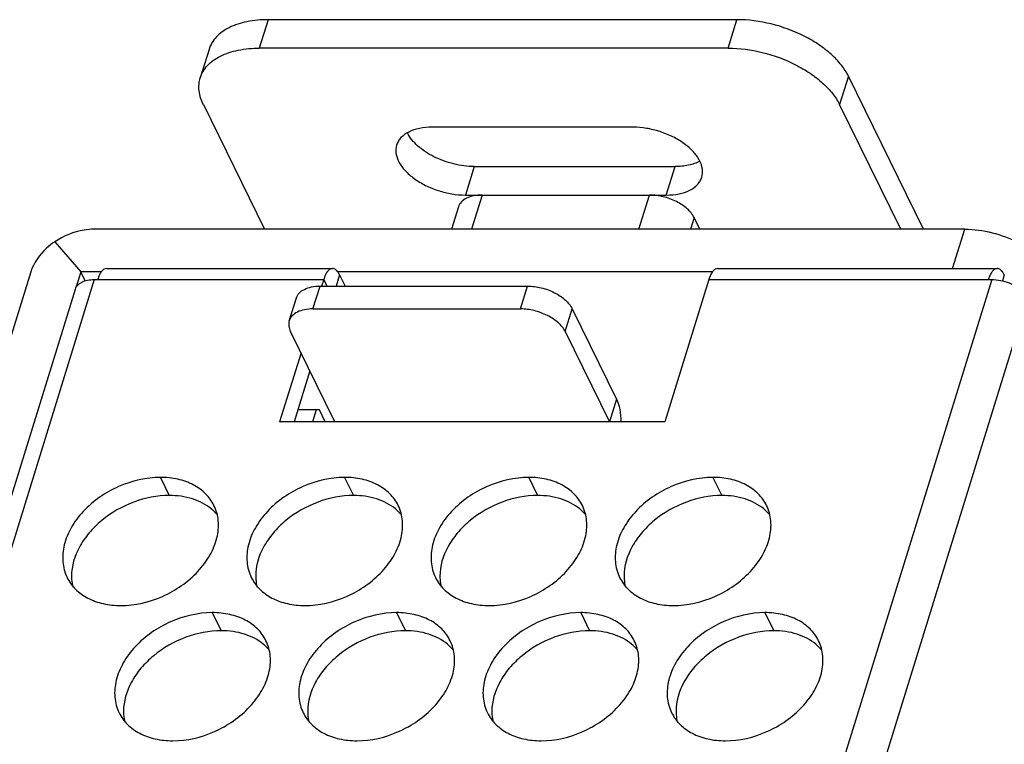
# Model space of a CAD drawing. Header units: millimetres. Extents: x 745 to 1756, y 7 to 641.
# Tile 26 of 29: x 1436 to 1463, y 398 to 418. Entities that reach past the tile are written whole.
import ezdxf

# ---------------------------------------------------------------- set-up
doc = ezdxf.new("R2010")
doc.units = ezdxf.units.MM
doc.header["$MEASUREMENT"] = 0
doc.layers.get('0').update_dxf_attribs({"lineweight": 0})

msp = doc.modelspace()

# ---------------------------------------------------------------- linework, layer by layer
at = {"color": 7, "lineweight": 25}
for p, q in [((1442.362, 417.995), (1442.12, 417.212)), ((1455.257, 417.995), (1442.362, 417.995)), ((1455.015, 417.212), (1455.257, 417.995)), ((1440.736, 417.179), (1440.494, 416.396)), ((1455.015, 417.212), (1442.12, 417.212)), ((1458.323, 416.441), (1458.08, 415.658)), ((1460.39, 412.229), (1458.323, 416.441)), ((1440.58, 415.658), (1442.263, 412.229)), ((1459.763, 412.229), (1458.08, 415.658)), ((1452.399, 415.036), (1446.872, 415.036)), ((1448.029, 413.954), (1447.787, 413.171)), ((1448.029, 413.954), (1453.556, 413.954)), ((1453.314, 413.171), (1453.556, 413.954)), ((1447.787, 413.171), (1453.314, 413.171)), ((1448.248, 413.171), (1447.957, 412.229)), ((1452.562, 412.229), (1452.853, 413.171)), ((1447.598, 412.845), (1447.407, 412.229)), ((1454.079, 412.55), (1453.98, 412.229)), ((1454.237, 412.229), (1454.079, 412.55)), ((1461.524, 412.229), (1437.576, 412.229)), ((1461.19, 411.149), (1461.524, 412.229)), ((1436.493, 411.884), (1437.213, 411.054)), ((1437.917, 411.149), (1444.134, 411.149)), ((1454.726, 411.149), (1462.417, 411.149)), ((1435.832, 411.054), (1421.534, 364.787)), ((1437.58, 410.846), (1423.541, 365.413)), ((1437.213, 411.054), (1437.086, 410.642)), ((1437.333, 410.809), (1437.213, 411.054)), ((1437.777, 411.054), (1437.213, 411.054)), ((1437.58, 410.846), (1443.89, 410.846)), ((1462.265, 410.846), (1439.995, 338.78)), ((1443.89, 410.846), (1443.833, 410.664)), ((1443.89, 410.846), (1443.979, 410.664)), ((1444.327, 410.975), (1444.231, 410.664)), ((1454.586, 411.054), (1444.273, 411.054)), ((1444.327, 410.975), (1444.48, 410.664)), ((1454.482, 410.846), (1453.272, 406.929)), ((1454.482, 410.846), (1462.265, 410.846)), ((1462.61, 410.975), (1462.558, 410.806)), ((1423.262, 365.935), (1437.06, 410.585)), ((1443.595, 410.037), (1443.789, 410.664)), ((1443.789, 410.664), (1449.499, 410.664)), ((1449.305, 410.037), (1449.499, 410.664)), ((1463.246, 410.349), (1436.134, 322.616)), ((1442.945, 409.711), (1443.138, 410.338)), ((1443.595, 410.037), (1449.305, 410.037)), ((1450.532, 409.416), (1450.725, 410.042)), ((1450.725, 410.042), (1451.945, 407.556)), ((1444.199, 406.929), (1442.979, 409.416)), ((1450.532, 409.416), (1451.752, 406.929)), ((1443.267, 408.83), (1442.679, 406.929)), ((1443.511, 408.332), (1443.077, 406.929)), ((1451.945, 407.556), (1451.752, 406.929)), ((1443.771, 407.262), (1443.18, 407.262)), ((1443.687, 407.262), (1443.584, 406.929)), ((1443.935, 406.929), (1443.771, 407.262)), ((1453.272, 406.929), (1442.679, 406.929)), ((1439.398, 405.402), (1439.642, 404.904)), ((1444.464, 405.402), (1444.708, 404.904)), ((1449.53, 405.402), (1449.774, 404.904)), ((1454.596, 405.402), (1454.84, 404.904)), ((1440.827, 401.681), (1441.071, 401.184)), ((1445.893, 401.681), (1446.137, 401.184)), ((1450.959, 401.681), (1451.203, 401.184)), ((1456.025, 401.681), (1456.269, 401.184))]:
    msp.add_line(p, q, dxfattribs=at)
for points, knots in [([(1442.362, 417.995), (1442.167, 417.995), (1441.97, 417.978), (1441.778, 417.939), (1441.609, 417.905), (1441.444, 417.853), (1441.29, 417.775), (1441.158, 417.709), (1441.035, 417.623), (1440.935, 417.516), (1440.889, 417.467), (1440.849, 417.413), (1440.815, 417.356), (1440.782, 417.3), (1440.755, 417.24), (1440.736, 417.179)], [0, 0, 0, 0, 1, 1, 1, 2, 2, 2, 3, 3, 3, 4, 4, 4, 5, 5, 5, 5]), ([(1458.323, 416.441), (1458.27, 416.548), (1458.204, 416.65), (1458.13, 416.744), (1458.047, 416.849), (1457.954, 416.946), (1457.855, 417.036), (1457.747, 417.133), (1457.632, 417.223), (1457.511, 417.304), (1457.382, 417.391), (1457.247, 417.469), (1457.109, 417.54), (1456.82, 417.687), (1456.513, 417.799), (1456.197, 417.877), (1455.889, 417.952), (1455.573, 417.995), (1455.257, 417.995)], [0, 0, 0, 0, 1, 1, 1, 2, 2, 2, 3, 3, 3, 4, 4, 4, 5, 5, 5, 6, 6, 6, 6]), ([(1440.494, 416.395), (1440.513, 416.457), (1440.54, 416.517), (1440.573, 416.572), (1440.606, 416.63), (1440.647, 416.683), (1440.692, 416.732), (1440.793, 416.84), (1440.916, 416.926), (1441.048, 416.992), (1441.202, 417.07), (1441.367, 417.121), (1441.536, 417.156), (1441.728, 417.195), (1441.925, 417.212), (1442.12, 417.212)], [0, 0, 0, 0, 1, 1, 1, 2, 2, 2, 3, 3, 3, 4, 4, 4, 5, 5, 5, 5]), ([(1455.015, 417.212), (1455.331, 417.212), (1455.647, 417.169), (1455.954, 417.093), (1456.27, 417.016), (1456.577, 416.903), (1456.867, 416.756), (1457.005, 416.686), (1457.14, 416.608), (1457.269, 416.521), (1457.39, 416.439), (1457.505, 416.35), (1457.613, 416.252), (1457.712, 416.163), (1457.805, 416.066), (1457.887, 415.961), (1457.962, 415.866), (1458.028, 415.765), (1458.08, 415.658)], [0, 0, 0, 0, 1, 1, 1, 2, 2, 2, 3, 3, 3, 4, 4, 4, 5, 5, 5, 6, 6, 6, 6]), ([(1440.58, 415.658), (1440.522, 415.777), (1440.479, 415.906), (1440.464, 416.038), (1440.457, 416.099), (1440.455, 416.16), (1440.461, 416.221), (1440.466, 416.28), (1440.477, 416.339), (1440.494, 416.395)], [0, 0, 0, 0, 1, 1, 1, 2, 2, 2, 3, 3, 3, 3]), ([(1446.872, 415.036), (1446.755, 415.036), (1446.637, 415.026), (1446.522, 415.002), (1446.421, 414.982), (1446.321, 414.951), (1446.229, 414.904), (1446.15, 414.864), (1446.076, 414.813), (1446.016, 414.749), (1445.988, 414.719), (1445.964, 414.687), (1445.944, 414.653), (1445.924, 414.619), (1445.908, 414.583), (1445.897, 414.547)], [0, 0, 0, 0, 1, 1, 1, 2, 2, 2, 3, 3, 3, 4, 4, 4, 5, 5, 5, 5]), ([(1454.289, 413.661), (1454.311, 413.732), (1454.316, 413.81), (1454.307, 413.885), (1454.296, 413.968), (1454.267, 414.049), (1454.228, 414.123), (1454.182, 414.21), (1454.124, 414.289), (1454.058, 414.361), (1453.983, 414.443), (1453.898, 414.516), (1453.808, 414.581), (1453.71, 414.653), (1453.605, 414.715), (1453.496, 414.77), (1453.381, 414.827), (1453.262, 414.875), (1453.141, 414.914), (1453.018, 414.954), (1452.893, 414.984), (1452.767, 415.005), (1452.645, 415.025), (1452.522, 415.036), (1452.399, 415.036)], [0, 0, 0, 0, 1, 1, 1, 2, 2, 2, 3, 3, 3, 4, 4, 4, 5, 5, 5, 6, 6, 6, 7, 7, 7, 8, 8, 8, 8]), ([(1448.029, 413.954), (1447.841, 413.954), (1447.652, 413.98), (1447.468, 414.025), (1447.279, 414.071), (1447.096, 414.138), (1446.922, 414.226), (1446.762, 414.307), (1446.61, 414.405), (1446.475, 414.526), (1446.362, 414.628), (1446.261, 414.746), (1446.193, 414.881)], [0, 0, 0, 0, 1, 1, 1, 2, 2, 2, 3, 3, 3, 4, 4, 4, 4]), ([(1445.897, 414.547), (1445.875, 414.475), (1445.87, 414.397), (1445.879, 414.322), (1445.89, 414.239), (1445.919, 414.158), (1445.958, 414.084), (1446.004, 413.997), (1446.062, 413.918), (1446.128, 413.846), (1446.203, 413.764), (1446.288, 413.691), (1446.378, 413.626), (1446.476, 413.554), (1446.581, 413.492), (1446.69, 413.437), (1446.805, 413.38), (1446.924, 413.332), (1447.045, 413.293), (1447.168, 413.253), (1447.293, 413.223), (1447.419, 413.202), (1447.541, 413.182), (1447.664, 413.171), (1447.787, 413.171)], [0, 0, 0, 0, 1, 1, 1, 2, 2, 2, 3, 3, 3, 4, 4, 4, 5, 5, 5, 6, 6, 6, 7, 7, 7, 8, 8, 8, 8]), ([(1454.233, 414.104), (1454.138, 414.051), (1454.034, 414.016), (1453.928, 413.993), (1453.806, 413.966), (1453.681, 413.954), (1453.556, 413.954)], [0, 0, 0, 0, 1, 1, 1, 2, 2, 2, 2]), ([(1453.314, 413.171), (1453.431, 413.171), (1453.549, 413.181), (1453.664, 413.205), (1453.765, 413.225), (1453.864, 413.256), (1453.957, 413.303), (1454.036, 413.343), (1454.11, 413.394), (1454.17, 413.458), (1454.198, 413.488), (1454.222, 413.52), (1454.242, 413.555), (1454.262, 413.588), (1454.278, 413.624), (1454.289, 413.661)], [0, 0, 0, 0, 1, 1, 1, 2, 2, 2, 3, 3, 3, 4, 4, 4, 5, 5, 5, 5]), ([(1448.248, 413.171), (1448.17, 413.171), (1448.091, 413.164), (1448.014, 413.149), (1447.947, 413.135), (1447.881, 413.114), (1447.819, 413.083), (1447.766, 413.057), (1447.717, 413.023), (1447.677, 412.98), (1447.641, 412.941), (1447.613, 412.895), (1447.598, 412.845)], [0, 0, 0, 0, 1, 1, 1, 2, 2, 2, 3, 3, 3, 4, 4, 4, 4]), ([(1454.079, 412.55), (1454.035, 412.64), (1453.968, 412.719), (1453.892, 412.787), (1453.803, 412.869), (1453.701, 412.935), (1453.594, 412.989), (1453.478, 413.048), (1453.355, 413.093), (1453.229, 413.124), (1453.106, 413.154), (1452.979, 413.171), (1452.853, 413.171)], [0, 0, 0, 0, 1, 1, 1, 2, 2, 2, 3, 3, 3, 4, 4, 4, 4]), ([(1437.576, 412.229), (1437.484, 412.229), (1437.392, 412.221), (1437.3, 412.206), (1437.013, 412.16), (1436.733, 412.046), (1436.493, 411.884)], [0, 0, 0, 0, 1, 1, 1, 2, 2, 2, 2]), ([(1461.524, 412.229), (1461.776, 412.229), (1462.029, 412.194), (1462.275, 412.134), (1462.528, 412.072), (1462.773, 411.982), (1463.005, 411.864), (1463.22, 411.756), (1463.423, 411.624), (1463.602, 411.461), (1463.753, 411.325), (1463.887, 411.166), (1463.976, 410.985)], [0, 0, 0, 0, 1, 1, 1, 2, 2, 2, 3, 3, 3, 4, 4, 4, 4]), ([(1436.493, 411.884), (1436.413, 411.831), (1436.338, 411.772), (1436.266, 411.706), (1436.072, 411.529), (1435.909, 411.303), (1435.832, 411.054)], [0, 0, 0, 0, 1, 1, 1, 2, 2, 2, 2]), ([(1437.917, 411.149), (1437.893, 411.149), (1437.868, 411.141), (1437.847, 411.128), (1437.821, 411.114), (1437.8, 411.092), (1437.781, 411.069), (1437.757, 411.04), (1437.738, 411.007), (1437.722, 410.973), (1437.702, 410.932), (1437.686, 410.889), (1437.672, 410.846)], [0, 0, 0, 0, 1, 1, 1, 2, 2, 2, 3, 3, 3, 4, 4, 4, 4]), ([(1444.134, 411.149), (1444.11, 411.149), (1444.085, 411.141), (1444.064, 411.128), (1444.038, 411.114), (1444.017, 411.092), (1443.998, 411.069), (1443.975, 411.04), (1443.955, 411.007), (1443.939, 410.973), (1443.919, 410.932), (1443.903, 410.889), (1443.89, 410.846)], [0, 0, 0, 0, 1, 1, 1, 2, 2, 2, 3, 3, 3, 4, 4, 4, 4]), ([(1444.327, 410.975), (1444.315, 411.001), (1444.3, 411.026), (1444.284, 411.049), (1444.264, 411.078), (1444.241, 411.104), (1444.211, 411.123), (1444.188, 411.138), (1444.161, 411.149), (1444.134, 411.149)], [0, 0, 0, 0, 1, 1, 1, 2, 2, 2, 3, 3, 3, 3]), ([(1454.726, 411.149), (1454.702, 411.149), (1454.678, 411.141), (1454.656, 411.128), (1454.63, 411.114), (1454.609, 411.092), (1454.59, 411.069), (1454.567, 411.04), (1454.548, 411.007), (1454.531, 410.973), (1454.511, 410.932), (1454.495, 410.889), (1454.482, 410.846)], [0, 0, 0, 0, 1, 1, 1, 2, 2, 2, 3, 3, 3, 4, 4, 4, 4]), ([(1462.417, 411.149), (1462.394, 411.149), (1462.372, 411.142), (1462.352, 411.131), (1462.328, 411.118), (1462.308, 411.1), (1462.29, 411.079), (1462.268, 411.054), (1462.249, 411.025), (1462.233, 410.995), (1462.214, 410.959), (1462.198, 410.922), (1462.185, 410.883)], [0, 0, 0, 0, 1, 1, 1, 2, 2, 2, 3, 3, 3, 4, 4, 4, 4]), ([(1462.61, 410.975), (1462.598, 411.001), (1462.584, 411.026), (1462.567, 411.049), (1462.547, 411.078), (1462.524, 411.104), (1462.494, 411.123), (1462.471, 411.138), (1462.444, 411.149), (1462.417, 411.149)], [0, 0, 0, 0, 1, 1, 1, 2, 2, 2, 3, 3, 3, 3]), ([(1437.06, 410.585), (1437.072, 410.625), (1437.095, 410.662), (1437.124, 410.693), (1437.156, 410.727), (1437.195, 410.755), (1437.237, 410.776), (1437.287, 410.8), (1437.339, 410.817), (1437.393, 410.828), (1437.455, 410.841), (1437.518, 410.846), (1437.58, 410.846)], [0, 0, 0, 0, 1, 1, 1, 2, 2, 2, 3, 3, 3, 4, 4, 4, 4]), ([(1462.265, 410.846), (1462.428, 410.846), (1462.591, 410.812), (1462.745, 410.751), (1462.89, 410.694), (1463.027, 410.613), (1463.134, 410.502)], [0, 0, 0, 0, 1, 1, 1, 2, 2, 2, 2]), ([(1443.138, 410.338), (1443.154, 410.387), (1443.182, 410.434), (1443.218, 410.472), (1443.258, 410.516), (1443.307, 410.55), (1443.36, 410.576), (1443.421, 410.607), (1443.487, 410.628), (1443.555, 410.642), (1443.632, 410.657), (1443.71, 410.664), (1443.789, 410.664)], [0, 0, 0, 0, 1, 1, 1, 2, 2, 2, 3, 3, 3, 4, 4, 4, 4]), ([(1449.499, 410.664), (1449.625, 410.664), (1449.752, 410.647), (1449.875, 410.617), (1450.001, 410.586), (1450.124, 410.541), (1450.24, 410.482), (1450.347, 410.428), (1450.449, 410.362), (1450.538, 410.28), (1450.614, 410.212), (1450.681, 410.133), (1450.725, 410.042)], [0, 0, 0, 0, 1, 1, 1, 2, 2, 2, 3, 3, 3, 4, 4, 4, 4]), ([(1443.595, 410.037), (1443.517, 410.037), (1443.438, 410.031), (1443.361, 410.015), (1443.294, 410.001), (1443.228, 409.98), (1443.166, 409.95), (1443.113, 409.923), (1443.064, 409.889), (1443.024, 409.846), (1442.988, 409.807), (1442.96, 409.761), (1442.945, 409.711)], [0, 0, 0, 0, 1, 1, 1, 2, 2, 2, 3, 3, 3, 4, 4, 4, 4]), ([(1450.532, 409.416), (1450.487, 409.506), (1450.42, 409.585), (1450.345, 409.654), (1450.255, 409.735), (1450.153, 409.801), (1450.046, 409.855), (1449.93, 409.914), (1449.808, 409.959), (1449.681, 409.99), (1449.558, 410.02), (1449.432, 410.037), (1449.305, 410.037)], [0, 0, 0, 0, 1, 1, 1, 2, 2, 2, 3, 3, 3, 4, 4, 4, 4]), ([(1442.945, 409.711), (1442.93, 409.665), (1442.927, 409.616), (1442.932, 409.568), (1442.938, 409.515), (1442.956, 409.463), (1442.979, 409.416)], [0, 0, 0, 0, 1, 1, 1, 2, 2, 2, 2]), ([(1451.945, 407.556), (1451.988, 407.469), (1452.014, 407.373), (1452.032, 407.277), (1452.054, 407.162), (1452.063, 407.046), (1452.063, 406.929)], [0, 0, 0, 0, 1, 1, 1, 2, 2, 2, 2]), ([(1439.398, 405.402), (1439.007, 405.402), (1438.613, 405.309), (1438.251, 405.149), (1437.884, 404.987), (1437.548, 404.755), (1437.277, 404.464), (1437.15, 404.328), (1437.037, 404.179), (1436.946, 404.017), (1436.861, 403.868), (1436.795, 403.709), (1436.754, 403.542), (1436.717, 403.39), (1436.702, 403.231), (1436.716, 403.075), (1436.729, 402.927), (1436.768, 402.781), (1436.833, 402.648)], [0, 0, 0, 0, 1, 1, 1, 2, 2, 2, 3, 3, 3, 4, 4, 4, 5, 5, 5, 6, 6, 6, 6]), ([(1440.873, 404.63), (1440.815, 404.749), (1440.736, 404.858), (1440.642, 404.952), (1440.543, 405.051), (1440.428, 405.132), (1440.304, 405.197), (1440.171, 405.267), (1440.028, 405.317), (1439.881, 405.35), (1439.723, 405.386), (1439.56, 405.402), (1439.398, 405.402)], [0, 0, 0, 0, 1, 1, 1, 2, 2, 2, 3, 3, 3, 4, 4, 4, 4]), ([(1444.464, 405.402), (1444.072, 405.402), (1443.679, 405.309), (1443.317, 405.149), (1442.949, 404.987), (1442.614, 404.755), (1442.342, 404.464), (1442.216, 404.328), (1442.103, 404.179), (1442.012, 404.017), (1441.927, 403.868), (1441.861, 403.709), (1441.82, 403.542), (1441.783, 403.39), (1441.768, 403.231), (1441.782, 403.075), (1441.795, 402.927), (1441.834, 402.781), (1441.899, 402.648)], [0, 0, 0, 0, 1, 1, 1, 2, 2, 2, 3, 3, 3, 4, 4, 4, 5, 5, 5, 6, 6, 6, 6]), ([(1445.939, 404.63), (1445.881, 404.749), (1445.802, 404.858), (1445.707, 404.952), (1445.609, 405.051), (1445.494, 405.132), (1445.37, 405.197), (1445.237, 405.267), (1445.094, 405.317), (1444.947, 405.35), (1444.789, 405.386), (1444.626, 405.402), (1444.464, 405.402)], [0, 0, 0, 0, 1, 1, 1, 2, 2, 2, 3, 3, 3, 4, 4, 4, 4]), ([(1449.53, 405.402), (1449.138, 405.402), (1448.745, 405.309), (1448.383, 405.149), (1448.015, 404.987), (1447.68, 404.755), (1447.408, 404.464), (1447.282, 404.328), (1447.169, 404.179), (1447.077, 404.017), (1446.993, 403.868), (1446.926, 403.709), (1446.886, 403.542), (1446.849, 403.39), (1446.833, 403.231), (1446.847, 403.075), (1446.861, 402.927), (1446.9, 402.781), (1446.965, 402.648)], [0, 0, 0, 0, 1, 1, 1, 2, 2, 2, 3, 3, 3, 4, 4, 4, 5, 5, 5, 6, 6, 6, 6]), ([(1451.005, 404.63), (1450.947, 404.749), (1450.867, 404.858), (1450.773, 404.952), (1450.674, 405.051), (1450.559, 405.132), (1450.436, 405.197), (1450.303, 405.267), (1450.16, 405.317), (1450.013, 405.35), (1449.855, 405.386), (1449.692, 405.402), (1449.53, 405.402)], [0, 0, 0, 0, 1, 1, 1, 2, 2, 2, 3, 3, 3, 4, 4, 4, 4]), ([(1454.596, 405.402), (1454.204, 405.402), (1453.811, 405.309), (1453.449, 405.149), (1453.081, 404.987), (1452.745, 404.755), (1452.474, 404.464), (1452.348, 404.328), (1452.235, 404.179), (1452.143, 404.017), (1452.059, 403.868), (1451.992, 403.709), (1451.952, 403.542), (1451.914, 403.39), (1451.899, 403.231), (1451.913, 403.075), (1451.927, 402.927), (1451.966, 402.781), (1452.031, 402.648)], [0, 0, 0, 0, 1, 1, 1, 2, 2, 2, 3, 3, 3, 4, 4, 4, 5, 5, 5, 6, 6, 6, 6]), ([(1456.071, 404.63), (1456.013, 404.749), (1455.933, 404.858), (1455.839, 404.952), (1455.74, 405.051), (1455.625, 405.132), (1455.502, 405.197), (1455.369, 405.267), (1455.226, 405.317), (1455.079, 405.35), (1454.92, 405.386), (1454.758, 405.402), (1454.596, 405.402)], [0, 0, 0, 0, 1, 1, 1, 2, 2, 2, 3, 3, 3, 4, 4, 4, 4]), ([(1439.642, 404.904), (1439.312, 404.904), (1438.981, 404.838), (1438.669, 404.723), (1438.348, 404.604), (1438.047, 404.432), (1437.785, 404.215), (1437.658, 404.11), (1437.54, 403.995), (1437.435, 403.869), (1437.335, 403.751), (1437.245, 403.624), (1437.171, 403.486), (1437.039, 403.241), (1436.953, 402.962), (1436.955, 402.686)], [0, 0, 0, 0, 1, 1, 1, 2, 2, 2, 3, 3, 3, 4, 4, 4, 5, 5, 5, 5]), ([(1440.799, 404.534), (1440.65, 404.658), (1440.472, 404.749), (1440.285, 404.809), (1440.077, 404.876), (1439.859, 404.904), (1439.642, 404.904)], [0, 0, 0, 0, 1, 1, 1, 2, 2, 2, 2]), ([(1444.708, 404.904), (1444.378, 404.904), (1444.047, 404.838), (1443.735, 404.723), (1443.414, 404.604), (1443.113, 404.432), (1442.851, 404.215), (1442.724, 404.11), (1442.606, 403.995), (1442.5, 403.869), (1442.4, 403.751), (1442.311, 403.624), (1442.237, 403.486), (1442.105, 403.241), (1442.019, 402.962), (1442.021, 402.686)], [0, 0, 0, 0, 1, 1, 1, 2, 2, 2, 3, 3, 3, 4, 4, 4, 5, 5, 5, 5]), ([(1445.865, 404.534), (1445.715, 404.658), (1445.537, 404.749), (1445.351, 404.809), (1445.143, 404.876), (1444.925, 404.904), (1444.708, 404.904)], [0, 0, 0, 0, 1, 1, 1, 2, 2, 2, 2]), ([(1449.774, 404.904), (1449.444, 404.904), (1449.113, 404.838), (1448.801, 404.723), (1448.48, 404.604), (1448.179, 404.432), (1447.917, 404.215), (1447.79, 404.11), (1447.672, 403.995), (1447.566, 403.869), (1447.466, 403.751), (1447.377, 403.624), (1447.303, 403.486), (1447.17, 403.241), (1447.085, 402.962), (1447.086, 402.686)], [0, 0, 0, 0, 1, 1, 1, 2, 2, 2, 3, 3, 3, 4, 4, 4, 5, 5, 5, 5]), ([(1450.931, 404.534), (1450.781, 404.658), (1450.603, 404.749), (1450.417, 404.809), (1450.209, 404.876), (1449.99, 404.904), (1449.774, 404.904)], [0, 0, 0, 0, 1, 1, 1, 2, 2, 2, 2]), ([(1454.84, 404.904), (1454.51, 404.904), (1454.179, 404.838), (1453.867, 404.723), (1453.546, 404.604), (1453.245, 404.432), (1452.982, 404.215), (1452.856, 404.11), (1452.738, 403.995), (1452.632, 403.869), (1452.532, 403.751), (1452.443, 403.624), (1452.369, 403.486), (1452.236, 403.241), (1452.151, 402.962), (1452.152, 402.686)], [0, 0, 0, 0, 1, 1, 1, 2, 2, 2, 3, 3, 3, 4, 4, 4, 5, 5, 5, 5]), ([(1455.997, 404.534), (1455.847, 404.658), (1455.669, 404.749), (1455.482, 404.809), (1455.275, 404.876), (1455.056, 404.904), (1454.84, 404.904)], [0, 0, 0, 0, 1, 1, 1, 2, 2, 2, 2]), ([(1438.309, 401.877), (1438.7, 401.877), (1439.093, 401.969), (1439.456, 402.129), (1439.823, 402.292), (1440.159, 402.523), (1440.43, 402.815), (1440.557, 402.951), (1440.669, 403.1), (1440.761, 403.262), (1440.845, 403.411), (1440.912, 403.57), (1440.953, 403.736), (1440.99, 403.889), (1441.005, 404.047), (1440.991, 404.204), (1440.978, 404.352), (1440.938, 404.498), (1440.873, 404.63)], [0, 0, 0, 0, 1, 1, 1, 2, 2, 2, 3, 3, 3, 4, 4, 4, 5, 5, 5, 6, 6, 6, 6]), ([(1443.375, 401.877), (1443.766, 401.877), (1444.159, 401.969), (1444.522, 402.129), (1444.889, 402.292), (1445.225, 402.523), (1445.496, 402.815), (1445.623, 402.951), (1445.735, 403.1), (1445.827, 403.262), (1445.911, 403.411), (1445.978, 403.57), (1446.018, 403.736), (1446.056, 403.889), (1446.071, 404.047), (1446.057, 404.204), (1446.044, 404.352), (1446.004, 404.498), (1445.939, 404.63)], [0, 0, 0, 0, 1, 1, 1, 2, 2, 2, 3, 3, 3, 4, 4, 4, 5, 5, 5, 6, 6, 6, 6]), ([(1448.44, 401.877), (1448.832, 401.877), (1449.225, 401.969), (1449.587, 402.129), (1449.955, 402.292), (1450.291, 402.523), (1450.562, 402.815), (1450.688, 402.951), (1450.801, 403.1), (1450.893, 403.262), (1450.977, 403.411), (1451.044, 403.57), (1451.084, 403.736), (1451.121, 403.889), (1451.137, 404.047), (1451.123, 404.204), (1451.109, 404.352), (1451.07, 404.498), (1451.005, 404.63)], [0, 0, 0, 0, 1, 1, 1, 2, 2, 2, 3, 3, 3, 4, 4, 4, 5, 5, 5, 6, 6, 6, 6]), ([(1453.506, 401.877), (1453.898, 401.877), (1454.291, 401.969), (1454.653, 402.129), (1455.021, 402.292), (1455.356, 402.523), (1455.628, 402.815), (1455.754, 402.951), (1455.867, 403.1), (1455.958, 403.262), (1456.043, 403.411), (1456.11, 403.57), (1456.15, 403.736), (1456.187, 403.889), (1456.203, 404.047), (1456.189, 404.204), (1456.175, 404.352), (1456.136, 404.498), (1456.071, 404.63)], [0, 0, 0, 0, 1, 1, 1, 2, 2, 2, 3, 3, 3, 4, 4, 4, 5, 5, 5, 6, 6, 6, 6]), ([(1436.833, 402.648), (1436.892, 402.53), (1436.971, 402.42), (1437.065, 402.326), (1437.164, 402.228), (1437.279, 402.146), (1437.402, 402.082), (1437.536, 402.012), (1437.679, 401.962), (1437.825, 401.929), (1437.984, 401.893), (1438.147, 401.877), (1438.309, 401.877)], [0, 0, 0, 0, 1, 1, 1, 2, 2, 2, 3, 3, 3, 4, 4, 4, 4]), ([(1436.955, 402.67), (1436.955, 402.646), (1436.956, 402.621), (1436.958, 402.597), (1436.964, 402.525), (1436.975, 402.454), (1436.992, 402.384)], [0, 0, 0, 0, 1, 1, 1, 2, 2, 2, 2]), ([(1441.899, 402.648), (1441.957, 402.53), (1442.037, 402.42), (1442.131, 402.326), (1442.23, 402.228), (1442.345, 402.146), (1442.468, 402.082), (1442.601, 402.012), (1442.744, 401.962), (1442.891, 401.929), (1443.05, 401.893), (1443.212, 401.877), (1443.375, 401.877)], [0, 0, 0, 0, 1, 1, 1, 2, 2, 2, 3, 3, 3, 4, 4, 4, 4]), ([(1442.021, 402.67), (1442.021, 402.646), (1442.022, 402.621), (1442.024, 402.597), (1442.029, 402.525), (1442.041, 402.454), (1442.058, 402.384)], [0, 0, 0, 0, 1, 1, 1, 2, 2, 2, 2]), ([(1446.965, 402.648), (1447.023, 402.53), (1447.103, 402.42), (1447.197, 402.326), (1447.296, 402.228), (1447.411, 402.146), (1447.534, 402.082), (1447.667, 402.012), (1447.81, 401.962), (1447.957, 401.929), (1448.116, 401.893), (1448.278, 401.877), (1448.44, 401.877)], [0, 0, 0, 0, 1, 1, 1, 2, 2, 2, 3, 3, 3, 4, 4, 4, 4]), ([(1447.087, 402.67), (1447.087, 402.646), (1447.088, 402.621), (1447.09, 402.597), (1447.095, 402.525), (1447.106, 402.454), (1447.124, 402.384)], [0, 0, 0, 0, 1, 1, 1, 2, 2, 2, 2]), ([(1452.031, 402.648), (1452.089, 402.53), (1452.169, 402.42), (1452.263, 402.326), (1452.361, 402.228), (1452.476, 402.146), (1452.6, 402.082), (1452.733, 402.012), (1452.876, 401.962), (1453.023, 401.929), (1453.181, 401.893), (1453.344, 401.877), (1453.506, 401.877)], [0, 0, 0, 0, 1, 1, 1, 2, 2, 2, 3, 3, 3, 4, 4, 4, 4]), ([(1452.152, 402.67), (1452.153, 402.646), (1452.154, 402.621), (1452.156, 402.597), (1452.161, 402.525), (1452.172, 402.454), (1452.19, 402.384)], [0, 0, 0, 0, 1, 1, 1, 2, 2, 2, 2]), ([(1440.827, 401.681), (1440.436, 401.681), (1440.043, 401.588), (1439.68, 401.428), (1439.313, 401.266), (1438.977, 401.035), (1438.706, 400.743), (1438.579, 400.607), (1438.467, 400.458), (1438.375, 400.296), (1438.291, 400.147), (1438.224, 399.988), (1438.183, 399.821), (1438.146, 399.669), (1438.131, 399.511), (1438.145, 399.354), (1438.158, 399.206), (1438.198, 399.06), (1438.262, 398.928)], [0, 0, 0, 0, 1, 1, 1, 2, 2, 2, 3, 3, 3, 4, 4, 4, 5, 5, 5, 6, 6, 6, 6]), ([(1442.303, 400.909), (1442.244, 401.028), (1442.165, 401.138), (1442.071, 401.231), (1441.972, 401.33), (1441.857, 401.412), (1441.734, 401.476), (1441.6, 401.546), (1441.457, 401.596), (1441.311, 401.629), (1441.152, 401.665), (1440.989, 401.681), (1440.827, 401.681)], [0, 0, 0, 0, 1, 1, 1, 2, 2, 2, 3, 3, 3, 4, 4, 4, 4]), ([(1445.893, 401.681), (1445.502, 401.681), (1445.108, 401.588), (1444.746, 401.428), (1444.379, 401.266), (1444.043, 401.035), (1443.772, 400.743), (1443.645, 400.607), (1443.532, 400.458), (1443.441, 400.296), (1443.356, 400.147), (1443.29, 399.988), (1443.249, 399.821), (1443.212, 399.669), (1443.197, 399.511), (1443.211, 399.354), (1443.224, 399.206), (1443.263, 399.06), (1443.328, 398.928)], [0, 0, 0, 0, 1, 1, 1, 2, 2, 2, 3, 3, 3, 4, 4, 4, 5, 5, 5, 6, 6, 6, 6]), ([(1447.368, 400.909), (1447.31, 401.028), (1447.231, 401.138), (1447.137, 401.231), (1447.038, 401.33), (1446.923, 401.412), (1446.799, 401.476), (1446.666, 401.546), (1446.523, 401.596), (1446.376, 401.629), (1446.218, 401.665), (1446.055, 401.681), (1445.893, 401.681)], [0, 0, 0, 0, 1, 1, 1, 2, 2, 2, 3, 3, 3, 4, 4, 4, 4]), ([(1450.959, 401.681), (1450.567, 401.681), (1450.174, 401.588), (1449.812, 401.428), (1449.444, 401.266), (1449.109, 401.035), (1448.837, 400.743), (1448.711, 400.607), (1448.598, 400.458), (1448.507, 400.296), (1448.422, 400.147), (1448.356, 399.988), (1448.315, 399.821), (1448.278, 399.669), (1448.262, 399.511), (1448.277, 399.354), (1448.29, 399.206), (1448.329, 399.06), (1448.394, 398.928)], [0, 0, 0, 0, 1, 1, 1, 2, 2, 2, 3, 3, 3, 4, 4, 4, 5, 5, 5, 6, 6, 6, 6]), ([(1452.434, 400.909), (1452.376, 401.028), (1452.297, 401.138), (1452.202, 401.231), (1452.104, 401.33), (1451.989, 401.412), (1451.865, 401.476), (1451.732, 401.546), (1451.589, 401.596), (1451.442, 401.629), (1451.284, 401.665), (1451.121, 401.681), (1450.959, 401.681)], [0, 0, 0, 0, 1, 1, 1, 2, 2, 2, 3, 3, 3, 4, 4, 4, 4]), ([(1456.025, 401.681), (1455.633, 401.681), (1455.24, 401.588), (1454.878, 401.428), (1454.51, 401.266), (1454.175, 401.035), (1453.903, 400.743), (1453.777, 400.607), (1453.664, 400.458), (1453.572, 400.296), (1453.488, 400.147), (1453.421, 399.988), (1453.381, 399.821), (1453.344, 399.669), (1453.328, 399.511), (1453.342, 399.354), (1453.356, 399.206), (1453.395, 399.06), (1453.46, 398.928)], [0, 0, 0, 0, 1, 1, 1, 2, 2, 2, 3, 3, 3, 4, 4, 4, 5, 5, 5, 6, 6, 6, 6]), ([(1457.5, 400.909), (1457.442, 401.028), (1457.362, 401.138), (1457.268, 401.231), (1457.169, 401.33), (1457.054, 401.412), (1456.931, 401.476), (1456.798, 401.546), (1456.655, 401.596), (1456.508, 401.629), (1456.35, 401.665), (1456.187, 401.681), (1456.025, 401.681)], [0, 0, 0, 0, 1, 1, 1, 2, 2, 2, 3, 3, 3, 4, 4, 4, 4]), ([(1441.071, 401.184), (1440.741, 401.184), (1440.41, 401.117), (1440.098, 401.002), (1439.777, 400.883), (1439.477, 400.711), (1439.214, 400.494), (1439.087, 400.389), (1438.969, 400.274), (1438.864, 400.149), (1438.764, 400.03), (1438.675, 399.903), (1438.6, 399.765), (1438.468, 399.52), (1438.382, 399.241), (1438.384, 398.965)], [0, 0, 0, 0, 1, 1, 1, 2, 2, 2, 3, 3, 3, 4, 4, 4, 5, 5, 5, 5]), ([(1442.228, 400.813), (1442.079, 400.937), (1441.901, 401.028), (1441.714, 401.088), (1441.506, 401.155), (1441.288, 401.184), (1441.071, 401.184)], [0, 0, 0, 0, 1, 1, 1, 2, 2, 2, 2]), ([(1446.137, 401.184), (1445.807, 401.184), (1445.476, 401.117), (1445.164, 401.002), (1444.843, 400.883), (1444.542, 400.711), (1444.28, 400.494), (1444.153, 400.389), (1444.035, 400.274), (1443.93, 400.149), (1443.83, 400.03), (1443.74, 399.903), (1443.666, 399.765), (1443.534, 399.52), (1443.448, 399.241), (1443.45, 398.965)], [0, 0, 0, 0, 1, 1, 1, 2, 2, 2, 3, 3, 3, 4, 4, 4, 5, 5, 5, 5]), ([(1447.294, 400.813), (1447.145, 400.937), (1446.967, 401.028), (1446.78, 401.088), (1446.572, 401.155), (1446.354, 401.184), (1446.137, 401.184)], [0, 0, 0, 0, 1, 1, 1, 2, 2, 2, 2]), ([(1451.203, 401.184), (1450.873, 401.184), (1450.542, 401.117), (1450.23, 401.002), (1449.909, 400.883), (1449.608, 400.711), (1449.346, 400.494), (1449.219, 400.389), (1449.101, 400.274), (1448.995, 400.149), (1448.895, 400.03), (1448.806, 399.903), (1448.732, 399.765), (1448.6, 399.52), (1448.514, 399.241), (1448.516, 398.965)], [0, 0, 0, 0, 1, 1, 1, 2, 2, 2, 3, 3, 3, 4, 4, 4, 5, 5, 5, 5]), ([(1452.36, 400.813), (1452.21, 400.937), (1452.032, 401.028), (1451.846, 401.088), (1451.638, 401.155), (1451.42, 401.184), (1451.203, 401.184)], [0, 0, 0, 0, 1, 1, 1, 2, 2, 2, 2]), ([(1456.269, 401.184), (1455.939, 401.184), (1455.608, 401.117), (1455.296, 401.002), (1454.975, 400.883), (1454.674, 400.711), (1454.412, 400.494), (1454.285, 400.389), (1454.167, 400.274), (1454.061, 400.149), (1453.961, 400.03), (1453.872, 399.903), (1453.798, 399.765), (1453.665, 399.52), (1453.58, 399.241), (1453.581, 398.965)], [0, 0, 0, 0, 1, 1, 1, 2, 2, 2, 3, 3, 3, 4, 4, 4, 5, 5, 5, 5]), ([(1457.426, 400.813), (1457.276, 400.937), (1457.098, 401.028), (1456.912, 401.088), (1456.704, 401.155), (1456.485, 401.184), (1456.269, 401.184)], [0, 0, 0, 0, 1, 1, 1, 2, 2, 2, 2]), ([(1439.738, 398.156), (1440.129, 398.156), (1440.523, 398.249), (1440.885, 398.409), (1441.252, 398.571), (1441.588, 398.802), (1441.859, 399.094), (1441.986, 399.23), (1442.098, 399.379), (1442.19, 399.541), (1442.274, 399.69), (1442.341, 399.849), (1442.382, 400.015), (1442.419, 400.168), (1442.434, 400.326), (1442.42, 400.483), (1442.407, 400.631), (1442.368, 400.777), (1442.303, 400.909)], [0, 0, 0, 0, 1, 1, 1, 2, 2, 2, 3, 3, 3, 4, 4, 4, 5, 5, 5, 6, 6, 6, 6]), ([(1444.804, 398.156), (1445.195, 398.156), (1445.588, 398.249), (1445.951, 398.409), (1446.318, 398.571), (1446.654, 398.802), (1446.925, 399.094), (1447.052, 399.23), (1447.164, 399.379), (1447.256, 399.541), (1447.34, 399.69), (1447.407, 399.849), (1447.448, 400.015), (1447.485, 400.168), (1447.5, 400.326), (1447.486, 400.483), (1447.473, 400.631), (1447.433, 400.777), (1447.368, 400.909)], [0, 0, 0, 0, 1, 1, 1, 2, 2, 2, 3, 3, 3, 4, 4, 4, 5, 5, 5, 6, 6, 6, 6]), ([(1449.87, 398.156), (1450.261, 398.156), (1450.654, 398.249), (1451.017, 398.409), (1451.384, 398.571), (1451.72, 398.802), (1451.991, 399.094), (1452.118, 399.23), (1452.23, 399.379), (1452.322, 399.541), (1452.406, 399.69), (1452.473, 399.849), (1452.513, 400.015), (1452.551, 400.168), (1452.566, 400.326), (1452.552, 400.483), (1452.539, 400.631), (1452.499, 400.777), (1452.434, 400.909)], [0, 0, 0, 0, 1, 1, 1, 2, 2, 2, 3, 3, 3, 4, 4, 4, 5, 5, 5, 6, 6, 6, 6]), ([(1454.935, 398.156), (1455.327, 398.156), (1455.72, 398.249), (1456.082, 398.409), (1456.45, 398.571), (1456.786, 398.802), (1457.057, 399.094), (1457.183, 399.23), (1457.296, 399.379), (1457.388, 399.541), (1457.472, 399.69), (1457.539, 399.849), (1457.579, 400.015), (1457.616, 400.168), (1457.632, 400.326), (1457.618, 400.483), (1457.604, 400.631), (1457.565, 400.777), (1457.5, 400.909)], [0, 0, 0, 0, 1, 1, 1, 2, 2, 2, 3, 3, 3, 4, 4, 4, 5, 5, 5, 6, 6, 6, 6]), ([(1438.262, 398.928), (1438.321, 398.809), (1438.4, 398.699), (1438.494, 398.606), (1438.593, 398.507), (1438.708, 398.425), (1438.832, 398.361), (1438.965, 398.291), (1439.108, 398.241), (1439.254, 398.208), (1439.413, 398.172), (1439.576, 398.156), (1439.738, 398.156)], [0, 0, 0, 0, 1, 1, 1, 2, 2, 2, 3, 3, 3, 4, 4, 4, 4]), ([(1438.384, 398.949), (1438.384, 398.925), (1438.386, 398.9), (1438.387, 398.876), (1438.393, 398.804), (1438.404, 398.733), (1438.421, 398.663)], [0, 0, 0, 0, 1, 1, 1, 2, 2, 2, 2]), ([(1443.328, 398.928), (1443.387, 398.809), (1443.466, 398.699), (1443.56, 398.606), (1443.659, 398.507), (1443.774, 398.425), (1443.897, 398.361), (1444.031, 398.291), (1444.174, 398.241), (1444.32, 398.208), (1444.479, 398.172), (1444.642, 398.156), (1444.804, 398.156)], [0, 0, 0, 0, 1, 1, 1, 2, 2, 2, 3, 3, 3, 4, 4, 4, 4]), ([(1443.45, 398.949), (1443.45, 398.925), (1443.451, 398.9), (1443.453, 398.876), (1443.458, 398.804), (1443.47, 398.733), (1443.487, 398.663)], [0, 0, 0, 0, 1, 1, 1, 2, 2, 2, 2]), ([(1448.394, 398.928), (1448.452, 398.809), (1448.532, 398.699), (1448.626, 398.606), (1448.725, 398.507), (1448.84, 398.425), (1448.963, 398.361), (1449.096, 398.291), (1449.239, 398.241), (1449.386, 398.208), (1449.545, 398.172), (1449.707, 398.156), (1449.87, 398.156)], [0, 0, 0, 0, 1, 1, 1, 2, 2, 2, 3, 3, 3, 4, 4, 4, 4]), ([(1448.516, 398.949), (1448.516, 398.925), (1448.517, 398.9), (1448.519, 398.876), (1448.524, 398.804), (1448.536, 398.733), (1448.553, 398.663)], [0, 0, 0, 0, 1, 1, 1, 2, 2, 2, 2]), ([(1453.46, 398.928), (1453.518, 398.809), (1453.598, 398.699), (1453.692, 398.606), (1453.791, 398.507), (1453.906, 398.425), (1454.029, 398.361), (1454.162, 398.291), (1454.305, 398.241), (1454.452, 398.208), (1454.611, 398.172), (1454.773, 398.156), (1454.935, 398.156)], [0, 0, 0, 0, 1, 1, 1, 2, 2, 2, 3, 3, 3, 4, 4, 4, 4]), ([(1453.582, 398.949), (1453.582, 398.925), (1453.583, 398.9), (1453.585, 398.876), (1453.59, 398.804), (1453.601, 398.733), (1453.619, 398.663)], [0, 0, 0, 0, 1, 1, 1, 2, 2, 2, 2])]:
    msp.add_open_spline(points, degree=3, knots=knots, dxfattribs=at)
for points in [[(1462.185, 410.883), (1462.181, 410.871), (1462.177, 410.858), (1462.173, 410.846)], [(1440.948, 404.388), (1440.902, 404.441), (1440.853, 404.489), (1440.799, 404.534)], [(1446.014, 404.388), (1445.968, 404.441), (1445.919, 404.489), (1445.865, 404.534)], [(1451.08, 404.388), (1451.034, 404.441), (1450.984, 404.489), (1450.931, 404.534)], [(1456.145, 404.388), (1456.1, 404.441), (1456.05, 404.489), (1455.997, 404.534)], [(1436.955, 402.686), (1436.955, 402.681), (1436.955, 402.675), (1436.955, 402.67)], [(1442.021, 402.686), (1442.021, 402.681), (1442.021, 402.675), (1442.021, 402.67)], [(1447.086, 402.686), (1447.086, 402.681), (1447.086, 402.675), (1447.087, 402.67)], [(1452.152, 402.686), (1452.152, 402.681), (1452.152, 402.675), (1452.152, 402.67)], [(1442.377, 400.667), (1442.332, 400.72), (1442.282, 400.768), (1442.228, 400.813)], [(1447.443, 400.667), (1447.397, 400.72), (1447.348, 400.768), (1447.294, 400.813)], [(1452.509, 400.667), (1452.463, 400.72), (1452.414, 400.768), (1452.36, 400.813)], [(1457.575, 400.667), (1457.529, 400.72), (1457.479, 400.768), (1457.426, 400.813)], [(1438.384, 398.965), (1438.384, 398.96), (1438.384, 398.955), (1438.384, 398.949)], [(1443.45, 398.965), (1443.45, 398.96), (1443.45, 398.955), (1443.45, 398.949)], [(1448.516, 398.965), (1448.516, 398.96), (1448.516, 398.955), (1448.516, 398.949)], [(1453.581, 398.965), (1453.581, 398.96), (1453.581, 398.955), (1453.582, 398.949)]]:
    msp.add_open_spline(points, degree=3, dxfattribs=at)

doc.saveas('drawing.dxf')
